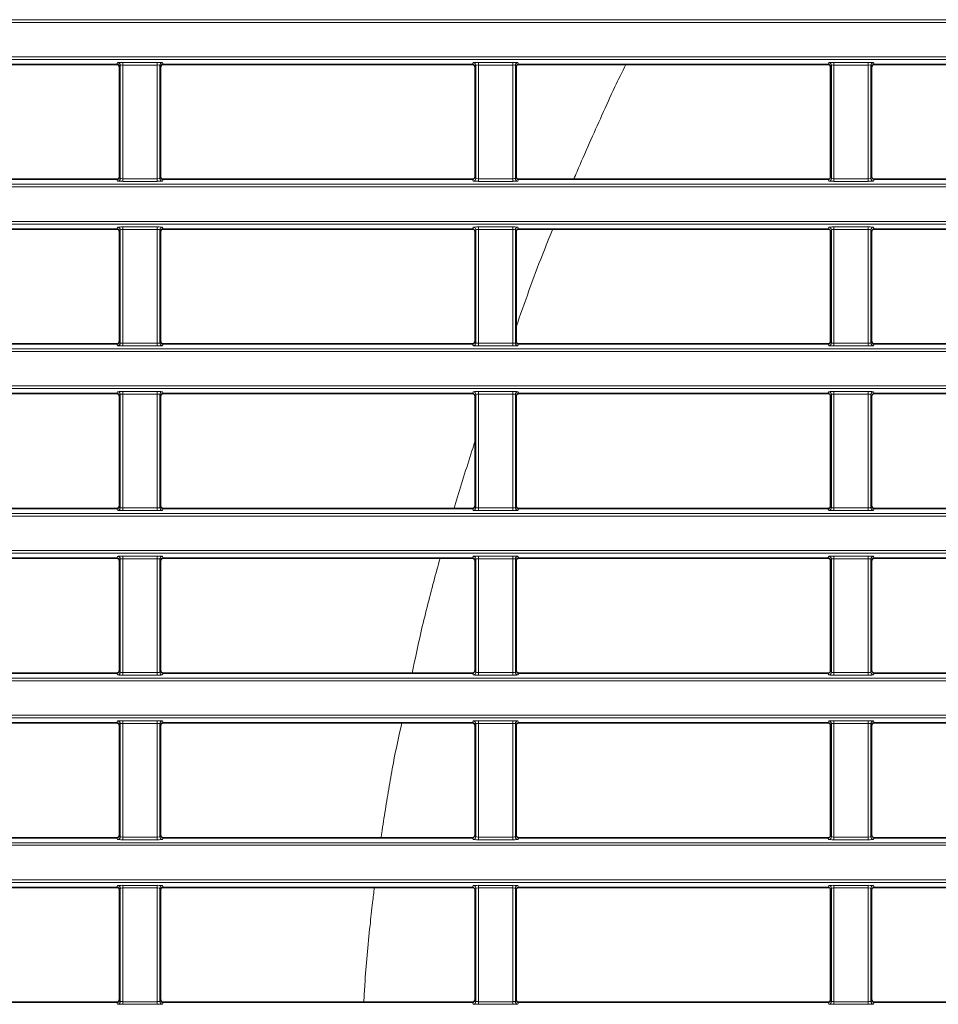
# Model space of a CAD drawing. Header units: millimetres. Extents: x 0 to 1118, y 0 to 864.
# Tile 92 of 172: x 638 to 656, y 358 to 377. Entities that reach past the tile are written whole.
import ezdxf

# ---------------------------------------------------------------- set-up
doc = ezdxf.new("R2010")
doc.units = ezdxf.units.MM

msp = doc.modelspace()

# ---------------------------------------------------------------- linework, layer by layer
at = {"color": 7, "linetype": 'Continuous', "lineweight": 18}
for p, q in [((523.211, 376.959), (663.222, 376.959)), ((663.222, 376.909), (523.211, 376.909)), ((523.211, 376.255), (663.222, 376.255)), ((663.222, 376.205), (523.211, 376.205)), ((640.027, 376.11), (640.041, 376.145)), ((640.141, 376.149), (640.792, 376.149)), ((640.141, 376.149), (640.141, 376.099)), ((640.792, 376.149), (640.792, 376.099)), ((640.892, 376.145), (640.906, 376.11)), ((646.777, 376.11), (646.791, 376.145)), ((646.891, 376.149), (647.542, 376.149)), ((646.891, 376.149), (646.891, 376.099)), ((647.542, 376.149), (647.542, 376.099)), ((647.642, 376.145), (647.656, 376.11)), ((653.527, 376.11), (653.541, 376.145)), ((653.641, 376.149), (654.292, 376.149)), ((653.641, 376.149), (653.641, 376.099)), ((654.292, 376.149), (654.292, 376.099)), ((654.392, 376.145), (654.406, 376.11)), ((640.091, 376.095), (640.077, 376.06)), ((640.091, 373.944), (640.091, 376.095)), ((640.792, 376.099), (640.141, 376.099)), ((640.141, 376.099), (640.141, 373.94)), ((640.792, 373.94), (640.792, 376.099)), ((640.842, 376.095), (640.842, 373.944)), ((640.856, 376.06), (640.842, 376.095)), ((646.841, 376.095), (646.827, 376.06)), ((646.841, 373.944), (646.841, 376.095)), ((647.542, 376.099), (646.891, 376.099)), ((646.891, 376.099), (646.891, 373.94)), ((647.542, 373.94), (647.542, 376.099)), ((647.592, 376.095), (647.592, 373.944)), ((647.606, 376.06), (647.592, 376.095)), ((653.591, 376.095), (653.577, 376.06)), ((653.591, 373.944), (653.591, 376.095)), ((654.292, 376.099), (653.641, 376.099)), ((653.641, 376.099), (653.641, 373.94)), ((654.292, 373.94), (654.292, 376.099)), ((654.342, 376.095), (654.342, 373.944)), ((654.356, 376.06), (654.342, 376.095)), ((640.041, 373.894), (640.027, 373.929)), ((640.077, 373.979), (640.091, 373.944)), ((640.141, 373.94), (640.141, 373.89)), ((640.141, 373.94), (640.792, 373.94)), ((640.792, 373.89), (640.141, 373.89)), ((640.792, 373.94), (640.792, 373.89)), ((640.842, 373.944), (640.856, 373.979)), ((640.906, 373.929), (640.892, 373.894)), ((646.791, 373.894), (646.777, 373.929)), ((646.827, 373.979), (646.841, 373.944)), ((646.891, 373.94), (646.891, 373.89)), ((646.891, 373.94), (647.542, 373.94)), ((647.542, 373.89), (646.891, 373.89)), ((647.542, 373.94), (647.542, 373.89)), ((647.592, 373.944), (647.606, 373.979)), ((647.656, 373.929), (647.642, 373.894)), ((653.541, 373.894), (653.527, 373.929)), ((653.577, 373.979), (653.591, 373.944)), ((653.641, 373.94), (653.641, 373.89)), ((653.641, 373.94), (654.292, 373.94)), ((654.292, 373.89), (653.641, 373.89)), ((654.292, 373.94), (654.292, 373.89)), ((654.342, 373.944), (654.356, 373.979)), ((654.406, 373.929), (654.392, 373.894)), ((523.211, 373.834), (663.222, 373.834)), ((663.222, 373.784), (523.211, 373.784)), ((523.211, 373.13), (663.222, 373.13)), ((663.222, 373.08), (523.211, 373.08)), ((640.027, 372.985), (640.041, 373.02)), ((640.091, 372.97), (640.077, 372.935)), ((640.091, 370.819), (640.091, 372.97)), ((640.141, 373.024), (640.792, 373.024)), ((640.141, 373.024), (640.141, 372.974)), ((640.792, 372.974), (640.141, 372.974)), ((640.141, 372.974), (640.141, 370.815)), ((640.792, 373.024), (640.792, 372.974)), ((640.792, 370.815), (640.792, 372.974)), ((640.842, 372.97), (640.842, 370.819)), ((640.856, 372.935), (640.842, 372.97)), ((640.892, 373.02), (640.906, 372.985)), ((646.777, 372.985), (646.791, 373.02)), ((646.841, 372.97), (646.827, 372.935)), ((646.841, 370.819), (646.841, 372.97)), ((646.891, 373.024), (647.542, 373.024)), ((646.891, 373.024), (646.891, 372.974)), ((647.542, 372.974), (646.891, 372.974)), ((646.891, 372.974), (646.891, 370.815)), ((647.542, 373.024), (647.542, 372.974)), ((647.542, 370.815), (647.542, 372.974)), ((647.592, 372.97), (647.592, 370.819)), ((647.606, 372.935), (647.592, 372.97)), ((647.642, 373.02), (647.656, 372.985)), ((653.527, 372.985), (653.541, 373.02)), ((653.591, 372.97), (653.577, 372.935)), ((653.591, 370.819), (653.591, 372.97)), ((653.641, 373.024), (654.292, 373.024)), ((653.641, 373.024), (653.641, 372.974)), ((654.292, 372.974), (653.641, 372.974)), ((653.641, 372.974), (653.641, 370.815)), ((654.292, 373.024), (654.292, 372.974)), ((654.292, 370.815), (654.292, 372.974)), ((654.342, 372.97), (654.342, 370.819)), ((654.356, 372.935), (654.342, 372.97)), ((654.392, 373.02), (654.406, 372.985)), ((523.211, 370.709), (663.222, 370.709)), ((640.041, 370.769), (640.027, 370.804)), ((640.077, 370.854), (640.091, 370.819)), ((640.141, 370.815), (640.141, 370.765)), ((640.141, 370.815), (640.792, 370.815)), ((640.792, 370.765), (640.141, 370.765)), ((640.792, 370.815), (640.792, 370.765)), ((640.842, 370.819), (640.856, 370.854)), ((640.906, 370.804), (640.892, 370.769)), ((646.791, 370.769), (646.777, 370.804)), ((646.827, 370.854), (646.841, 370.819)), ((646.891, 370.815), (647.542, 370.815)), ((646.891, 370.815), (646.891, 370.765)), ((647.542, 370.765), (646.891, 370.765)), ((647.542, 370.815), (647.542, 370.765)), ((647.592, 370.819), (647.606, 370.854)), ((647.656, 370.804), (647.642, 370.769)), ((653.541, 370.769), (653.527, 370.804)), ((653.577, 370.854), (653.591, 370.819)), ((653.641, 370.815), (654.292, 370.815)), ((653.641, 370.815), (653.641, 370.765)), ((654.292, 370.765), (653.641, 370.765)), ((654.292, 370.815), (654.292, 370.765)), ((654.342, 370.819), (654.356, 370.854)), ((654.406, 370.804), (654.392, 370.769)), ((663.222, 370.659), (523.211, 370.659)), ((523.211, 370.005), (663.222, 370.005)), ((663.222, 369.955), (523.211, 369.955)), ((640.027, 369.86), (640.041, 369.895)), ((640.091, 369.845), (640.077, 369.81)), ((640.091, 367.694), (640.091, 369.845)), ((640.141, 369.899), (640.792, 369.899)), ((640.141, 369.899), (640.141, 369.849)), ((640.792, 369.849), (640.141, 369.849)), ((640.141, 369.849), (640.141, 367.69)), ((640.792, 369.899), (640.792, 369.849)), ((640.792, 367.69), (640.792, 369.849)), ((640.842, 369.845), (640.842, 367.694)), ((640.856, 369.81), (640.842, 369.845)), ((640.892, 369.895), (640.906, 369.86)), ((646.777, 369.86), (646.791, 369.895)), ((646.841, 369.845), (646.827, 369.81)), ((646.841, 367.694), (646.841, 369.845)), ((646.891, 369.899), (647.542, 369.899)), ((646.891, 369.899), (646.891, 369.849)), ((647.542, 369.849), (646.891, 369.849)), ((646.891, 369.849), (646.891, 367.69)), ((647.542, 369.899), (647.542, 369.849)), ((647.542, 367.69), (647.542, 369.849)), ((647.592, 369.845), (647.592, 367.694)), ((647.606, 369.81), (647.592, 369.845)), ((647.642, 369.895), (647.656, 369.86)), ((653.527, 369.86), (653.541, 369.895)), ((653.591, 369.845), (653.577, 369.81)), ((653.591, 367.694), (653.591, 369.845)), ((653.641, 369.899), (654.292, 369.899)), ((653.641, 369.899), (653.641, 369.849)), ((654.292, 369.849), (653.641, 369.849)), ((653.641, 369.849), (653.641, 367.69)), ((654.292, 369.899), (654.292, 369.849)), ((654.292, 367.69), (654.292, 369.849)), ((654.342, 369.845), (654.342, 367.694)), ((654.356, 369.81), (654.342, 369.845)), ((654.392, 369.895), (654.406, 369.86)), ((640.077, 367.729), (640.091, 367.694)), ((640.842, 367.694), (640.856, 367.729)), ((646.827, 367.729), (646.841, 367.694)), ((647.592, 367.694), (647.606, 367.729)), ((653.577, 367.729), (653.591, 367.694)), ((654.342, 367.694), (654.356, 367.729)), ((523.211, 367.584), (663.222, 367.584)), ((663.222, 367.534), (523.211, 367.534)), ((640.041, 367.644), (640.027, 367.679)), ((640.141, 367.69), (640.792, 367.69)), ((640.141, 367.69), (640.141, 367.64)), ((640.792, 367.64), (640.141, 367.64)), ((640.792, 367.69), (640.792, 367.64)), ((640.906, 367.679), (640.892, 367.644)), ((646.791, 367.644), (646.777, 367.679)), ((646.891, 367.69), (646.891, 367.64)), ((646.891, 367.69), (647.542, 367.69)), ((647.542, 367.64), (646.891, 367.64)), ((647.542, 367.69), (647.542, 367.64)), ((647.656, 367.679), (647.642, 367.644)), ((653.541, 367.644), (653.527, 367.679)), ((653.641, 367.69), (654.292, 367.69)), ((653.641, 367.69), (653.641, 367.64)), ((654.292, 367.64), (653.641, 367.64)), ((654.292, 367.69), (654.292, 367.64)), ((654.406, 367.679), (654.392, 367.644)), ((523.211, 366.88), (663.222, 366.88)), ((663.222, 366.83), (523.211, 366.83)), ((640.027, 366.735), (640.041, 366.77)), ((640.091, 366.72), (640.077, 366.685)), ((640.091, 364.569), (640.091, 366.72)), ((640.141, 366.774), (640.792, 366.774)), ((640.141, 366.774), (640.141, 366.724)), ((640.792, 366.724), (640.141, 366.724)), ((640.141, 366.724), (640.141, 364.565)), ((640.792, 366.774), (640.792, 366.724)), ((640.792, 364.565), (640.792, 366.724)), ((640.842, 366.72), (640.842, 364.569)), ((640.856, 366.685), (640.842, 366.72)), ((640.892, 366.77), (640.906, 366.735)), ((646.777, 366.735), (646.791, 366.77)), ((646.841, 366.72), (646.827, 366.685)), ((646.841, 364.569), (646.841, 366.72)), ((646.891, 366.774), (647.542, 366.774)), ((646.891, 366.774), (646.891, 366.724)), ((647.542, 366.724), (646.891, 366.724)), ((646.891, 366.724), (646.891, 364.565)), ((647.542, 366.774), (647.542, 366.724)), ((647.542, 364.565), (647.542, 366.724)), ((647.592, 366.72), (647.592, 364.569)), ((647.606, 366.685), (647.592, 366.72)), ((647.642, 366.77), (647.656, 366.735)), ((653.527, 366.735), (653.541, 366.77)), ((653.591, 366.72), (653.577, 366.685)), ((653.591, 364.569), (653.591, 366.72)), ((653.641, 366.774), (654.292, 366.774)), ((653.641, 366.774), (653.641, 366.724)), ((654.292, 366.724), (653.641, 366.724)), ((653.641, 366.724), (653.641, 364.565)), ((654.292, 366.774), (654.292, 366.724)), ((654.292, 364.565), (654.292, 366.724)), ((654.342, 366.72), (654.342, 364.569)), ((654.356, 366.685), (654.342, 366.72)), ((654.392, 366.77), (654.406, 366.735)), ((640.041, 364.519), (640.027, 364.554)), ((640.077, 364.604), (640.091, 364.569)), ((640.141, 364.565), (640.792, 364.565)), ((640.141, 364.565), (640.141, 364.515)), ((640.792, 364.565), (640.792, 364.515)), ((640.842, 364.569), (640.856, 364.604)), ((640.906, 364.554), (640.892, 364.519)), ((646.791, 364.519), (646.777, 364.554)), ((646.827, 364.604), (646.841, 364.569)), ((646.891, 364.565), (647.542, 364.565)), ((646.891, 364.565), (646.891, 364.515)), ((647.542, 364.565), (647.542, 364.515)), ((647.592, 364.569), (647.606, 364.604)), ((647.656, 364.554), (647.642, 364.519)), ((653.541, 364.519), (653.527, 364.554)), ((653.577, 364.604), (653.591, 364.569)), ((653.641, 364.565), (654.292, 364.565)), ((653.641, 364.565), (653.641, 364.515)), ((654.292, 364.565), (654.292, 364.515)), ((654.342, 364.569), (654.356, 364.604)), ((654.406, 364.554), (654.392, 364.519)), ((523.211, 364.459), (663.222, 364.459)), ((663.222, 364.409), (523.211, 364.409)), ((640.792, 364.515), (640.141, 364.515)), ((647.542, 364.515), (646.891, 364.515)), ((654.292, 364.515), (653.641, 364.515)), ((523.211, 363.755), (663.222, 363.755)), ((663.222, 363.705), (523.211, 363.705)), ((640.027, 363.61), (640.041, 363.645)), ((640.141, 363.649), (640.792, 363.649)), ((640.141, 363.649), (640.141, 363.599)), ((640.792, 363.649), (640.792, 363.599)), ((640.892, 363.645), (640.906, 363.61)), ((646.777, 363.61), (646.791, 363.645)), ((646.891, 363.649), (647.542, 363.649)), ((646.891, 363.649), (646.891, 363.599)), ((647.542, 363.649), (647.542, 363.599)), ((647.642, 363.645), (647.656, 363.61)), ((653.527, 363.61), (653.541, 363.645)), ((653.641, 363.649), (654.292, 363.649)), ((653.641, 363.649), (653.641, 363.599)), ((654.292, 363.649), (654.292, 363.599)), ((654.392, 363.645), (654.406, 363.61)), ((640.091, 363.595), (640.077, 363.56)), ((640.091, 361.444), (640.091, 363.595)), ((640.792, 363.599), (640.141, 363.599)), ((640.141, 363.599), (640.141, 361.44)), ((640.792, 361.44), (640.792, 363.599)), ((640.842, 363.595), (640.842, 361.444)), ((640.856, 363.56), (640.842, 363.595)), ((646.841, 363.595), (646.827, 363.56)), ((646.841, 361.444), (646.841, 363.595)), ((647.542, 363.599), (646.891, 363.599)), ((646.891, 363.599), (646.891, 361.44)), ((647.542, 361.44), (647.542, 363.599)), ((647.592, 363.595), (647.592, 361.444)), ((647.606, 363.56), (647.592, 363.595)), ((653.591, 363.595), (653.577, 363.56)), ((653.591, 361.444), (653.591, 363.595)), ((654.292, 363.599), (653.641, 363.599)), ((653.641, 363.599), (653.641, 361.44)), ((654.292, 361.44), (654.292, 363.599)), ((654.342, 363.595), (654.342, 361.444)), ((654.356, 363.56), (654.342, 363.595)), ((640.041, 361.394), (640.027, 361.429)), ((640.077, 361.479), (640.091, 361.444)), ((640.141, 361.44), (640.792, 361.44)), ((640.141, 361.44), (640.141, 361.39)), ((640.792, 361.39), (640.141, 361.39)), ((640.792, 361.44), (640.792, 361.39)), ((640.842, 361.444), (640.856, 361.479)), ((640.906, 361.429), (640.892, 361.394)), ((646.791, 361.394), (646.777, 361.429)), ((646.827, 361.479), (646.841, 361.444)), ((646.891, 361.44), (646.891, 361.39)), ((646.891, 361.44), (647.542, 361.44)), ((647.542, 361.39), (646.891, 361.39)), ((647.542, 361.44), (647.542, 361.39)), ((647.592, 361.444), (647.606, 361.479)), ((647.656, 361.429), (647.642, 361.394)), ((653.541, 361.394), (653.527, 361.429)), ((653.577, 361.479), (653.591, 361.444)), ((653.641, 361.44), (653.641, 361.39)), ((653.641, 361.44), (654.292, 361.44)), ((654.292, 361.39), (653.641, 361.39)), ((654.292, 361.44), (654.292, 361.39)), ((654.342, 361.444), (654.356, 361.479)), ((654.406, 361.429), (654.392, 361.394)), ((523.211, 361.334), (663.222, 361.334)), ((663.222, 361.284), (523.211, 361.284)), ((523.211, 360.63), (663.222, 360.63)), ((663.222, 360.58), (523.211, 360.58)), ((640.027, 360.485), (640.041, 360.52)), ((640.091, 360.47), (640.077, 360.435)), ((640.091, 358.319), (640.091, 360.47)), ((640.141, 360.524), (640.792, 360.524)), ((640.141, 360.524), (640.141, 360.474)), ((640.792, 360.474), (640.141, 360.474)), ((640.141, 360.474), (640.141, 358.315)), ((640.792, 360.524), (640.792, 360.474)), ((640.792, 358.315), (640.792, 360.474)), ((640.842, 360.47), (640.842, 358.319)), ((640.856, 360.435), (640.842, 360.47)), ((640.892, 360.52), (640.906, 360.485)), ((646.777, 360.485), (646.791, 360.52)), ((646.841, 360.47), (646.827, 360.435)), ((646.841, 358.319), (646.841, 360.47)), ((646.891, 360.524), (647.542, 360.524)), ((646.891, 360.524), (646.891, 360.474)), ((647.542, 360.474), (646.891, 360.474)), ((646.891, 360.474), (646.891, 358.315)), ((647.542, 360.524), (647.542, 360.474)), ((647.542, 358.315), (647.542, 360.474)), ((647.592, 360.47), (647.592, 358.319)), ((647.606, 360.435), (647.592, 360.47)), ((647.642, 360.52), (647.656, 360.485)), ((653.527, 360.485), (653.541, 360.52)), ((653.591, 360.47), (653.577, 360.435)), ((653.591, 358.319), (653.591, 360.47)), ((653.641, 360.524), (654.292, 360.524)), ((653.641, 360.524), (653.641, 360.474)), ((654.292, 360.474), (653.641, 360.474)), ((653.641, 360.474), (653.641, 358.315)), ((654.292, 360.524), (654.292, 360.474)), ((654.292, 358.315), (654.292, 360.474)), ((654.342, 360.47), (654.342, 358.319)), ((654.356, 360.435), (654.342, 360.47)), ((654.392, 360.52), (654.406, 360.485)), ((640.041, 358.269), (640.027, 358.304)), ((640.077, 358.354), (640.091, 358.319)), ((640.141, 358.315), (640.792, 358.315)), ((640.141, 358.315), (640.141, 358.265)), ((640.792, 358.265), (640.141, 358.265)), ((640.792, 358.315), (640.792, 358.265)), ((640.842, 358.319), (640.856, 358.354)), ((640.906, 358.304), (640.892, 358.269)), ((646.791, 358.269), (646.777, 358.304)), ((646.827, 358.354), (646.841, 358.319)), ((646.891, 358.315), (647.542, 358.315)), ((646.891, 358.315), (646.891, 358.265)), ((647.542, 358.265), (646.891, 358.265)), ((647.542, 358.315), (647.542, 358.265)), ((647.592, 358.319), (647.606, 358.354)), ((647.656, 358.304), (647.642, 358.269)), ((653.541, 358.269), (653.527, 358.304)), ((653.577, 358.354), (653.591, 358.319)), ((653.641, 358.315), (654.292, 358.315)), ((653.641, 358.315), (653.641, 358.265)), ((654.292, 358.265), (653.641, 358.265)), ((654.292, 358.315), (654.292, 358.265)), ((654.342, 358.319), (654.356, 358.354)), ((654.406, 358.304), (654.392, 358.269))]:
    msp.add_line(p, q, dxfattribs=at)
at = {"color": 7, "linetype": 'Continuous', "lineweight": 35}
for p, q in [((634.156, 376.11), (640.027, 376.11)), ((640.077, 376.06), (640.077, 373.979)), ((640.856, 373.979), (640.856, 376.06)), ((640.906, 376.11), (646.777, 376.11)), ((646.827, 376.06), (646.827, 373.979)), ((647.606, 373.979), (647.606, 376.06)), ((647.656, 376.11), (653.527, 376.11)), ((653.577, 376.06), (653.577, 373.979)), ((654.356, 373.979), (654.356, 376.06)), ((654.406, 376.11), (658.403, 376.11)), ((634.156, 373.929), (640.027, 373.929)), ((640.906, 373.929), (646.777, 373.929)), ((647.656, 373.929), (653.527, 373.929)), ((654.406, 373.929), (658.403, 373.929)), ((634.156, 372.985), (640.027, 372.985)), ((640.906, 372.985), (646.777, 372.985)), ((647.656, 372.985), (653.527, 372.985)), ((654.406, 372.985), (658.403, 372.985)), ((640.077, 372.935), (640.077, 370.854)), ((640.856, 370.854), (640.856, 372.935)), ((646.827, 372.935), (646.827, 370.854)), ((647.606, 370.854), (647.606, 372.935)), ((653.577, 372.935), (653.577, 370.854)), ((654.356, 370.854), (654.356, 372.935)), ((634.156, 370.804), (640.027, 370.804)), ((640.906, 370.804), (646.777, 370.804)), ((647.656, 370.804), (653.527, 370.804)), ((654.406, 370.804), (658.403, 370.804)), ((634.156, 369.86), (640.027, 369.86)), ((640.077, 369.81), (640.077, 367.729)), ((640.856, 367.729), (640.856, 369.81)), ((640.906, 369.86), (646.777, 369.86)), ((646.827, 369.81), (646.827, 367.729)), ((647.606, 367.729), (647.606, 369.81)), ((647.656, 369.86), (653.527, 369.86)), ((653.577, 369.81), (653.577, 367.729)), ((654.356, 367.729), (654.356, 369.81)), ((654.406, 369.86), (658.403, 369.86)), ((634.156, 367.679), (640.027, 367.679)), ((640.906, 367.679), (646.777, 367.679)), ((647.656, 367.679), (653.527, 367.679)), ((654.406, 367.679), (658.403, 367.679)), ((634.156, 366.735), (640.027, 366.735)), ((640.077, 366.685), (640.077, 364.604)), ((640.856, 364.604), (640.856, 366.685)), ((640.906, 366.735), (646.777, 366.735)), ((646.827, 366.685), (646.827, 364.604)), ((647.606, 364.604), (647.606, 366.685)), ((647.656, 366.735), (653.527, 366.735)), ((653.577, 366.685), (653.577, 364.604)), ((654.356, 364.604), (654.356, 366.685)), ((654.406, 366.735), (658.403, 366.735)), ((634.156, 364.554), (640.027, 364.554)), ((640.906, 364.554), (646.777, 364.554)), ((647.656, 364.554), (653.527, 364.554)), ((654.406, 364.554), (658.403, 364.554)), ((634.156, 363.61), (640.027, 363.61)), ((640.906, 363.61), (646.777, 363.61)), ((647.656, 363.61), (653.527, 363.61)), ((654.406, 363.61), (658.403, 363.61)), ((640.077, 363.56), (640.077, 361.479)), ((640.856, 361.479), (640.856, 363.56)), ((646.827, 363.56), (646.827, 361.479)), ((647.606, 361.479), (647.606, 363.56)), ((653.577, 363.56), (653.577, 361.479)), ((654.356, 361.479), (654.356, 363.56)), ((634.156, 361.429), (640.027, 361.429)), ((640.906, 361.429), (646.777, 361.429)), ((647.656, 361.429), (653.527, 361.429)), ((654.406, 361.429), (658.403, 361.429)), ((634.156, 360.485), (640.027, 360.485)), ((640.077, 360.435), (640.077, 358.354)), ((640.856, 358.354), (640.856, 360.435)), ((640.906, 360.485), (646.777, 360.485)), ((646.827, 360.435), (646.827, 358.354)), ((647.606, 358.354), (647.606, 360.435)), ((647.656, 360.485), (653.527, 360.485)), ((653.577, 360.435), (653.577, 358.354)), ((654.356, 358.354), (654.356, 360.435)), ((654.406, 360.485), (658.403, 360.485)), ((634.156, 358.304), (640.027, 358.304)), ((640.906, 358.304), (646.777, 358.304)), ((647.656, 358.304), (653.527, 358.304)), ((654.406, 358.304), (658.403, 358.304))]:
    msp.add_line(p, q, dxfattribs=at)
at = {"color": 7, "linetype": 'Continuous', "lineweight": 18}
for centre, start, end in [((640.041, 376.095), 0.074, 89.9718), ((640.892, 376.095), 90.0282, 179.926), ((646.791, 376.095), 0.074, 89.9718), ((647.642, 376.095), 90.0282, 179.926), ((653.541, 376.095), 0.074, 89.9718), ((654.392, 376.095), 90.0282, 179.926), ((640.041, 373.944), 270.0282, 359.926), ((640.892, 373.944), 180.074, 269.9718), ((646.791, 373.944), 270.0282, 359.926), ((647.642, 373.944), 180.074, 269.9718), ((653.541, 373.944), 270.0282, 359.926), ((654.392, 373.944), 180.074, 269.9718), ((640.041, 372.97), 0.074, 89.9718), ((640.892, 372.97), 90.0282, 179.926), ((646.791, 372.97), 0.074, 89.9718), ((647.642, 372.97), 90.0282, 179.926), ((653.541, 372.97), 0.074, 89.9718), ((654.392, 372.97), 90.0282, 179.926), ((640.041, 370.819), 270.0282, 359.926), ((640.892, 370.819), 180.074, 269.9718), ((646.791, 370.819), 270.0282, 359.926), ((647.642, 370.819), 180.074, 269.9718), ((653.541, 370.819), 270.0282, 359.926), ((654.392, 370.819), 180.074, 269.9718), ((640.041, 369.845), 0.074, 89.9718), ((640.892, 369.845), 90.0282, 179.926), ((646.791, 369.845), 0.074, 89.9718), ((647.642, 369.845), 90.0282, 179.926), ((653.541, 369.845), 0.074, 89.9718), ((654.392, 369.845), 90.0282, 179.926), ((640.041, 367.694), 270.0282, 359.926), ((640.892, 367.694), 180.074, 269.9718), ((646.791, 367.694), 270.0282, 359.926), ((647.642, 367.694), 180.074, 269.9718), ((653.541, 367.694), 270.0282, 359.926), ((654.392, 367.694), 180.074, 269.9718), ((640.041, 366.72), 0.074, 89.9718), ((640.892, 366.72), 90.0282, 179.926), ((646.791, 366.72), 0.074, 89.9718), ((647.642, 366.72), 90.0282, 179.926), ((653.541, 366.72), 0.074, 89.9718), ((654.392, 366.72), 90.0282, 179.926), ((640.041, 364.569), 270.0282, 359.926), ((640.892, 364.569), 180.074, 269.9718), ((646.791, 364.569), 270.0282, 359.926), ((647.642, 364.569), 180.074, 269.9718), ((653.541, 364.569), 270.0282, 359.926), ((654.392, 364.569), 180.074, 269.9718), ((640.041, 363.595), 0.074, 89.9718), ((640.892, 363.595), 90.0282, 179.926), ((646.791, 363.595), 0.074, 89.9718), ((647.642, 363.595), 90.0282, 179.926), ((653.541, 363.595), 0.074, 89.9718), ((654.392, 363.595), 90.0282, 179.926), ((640.041, 361.444), 270.0282, 359.926), ((640.892, 361.444), 180.074, 269.9718), ((646.791, 361.444), 270.0282, 359.926), ((647.642, 361.444), 180.074, 269.9718), ((653.541, 361.444), 270.0282, 359.926), ((654.392, 361.444), 180.074, 269.9718), ((640.041, 360.47), 0.074, 89.9718), ((640.892, 360.47), 90.0282, 179.926), ((646.791, 360.47), 0.074, 89.9718), ((647.642, 360.47), 90.0282, 179.926), ((653.541, 360.47), 0.074, 89.9718), ((654.392, 360.47), 90.0282, 179.926), ((640.041, 358.319), 270.0282, 359.926), ((640.892, 358.319), 180.074, 269.9718), ((646.791, 358.319), 270.0282, 359.926), ((647.642, 358.319), 180.074, 269.9718), ((653.541, 358.319), 270.0282, 359.926), ((654.392, 358.319), 180.074, 269.9718)]:
    msp.add_arc(centre, 0.05, start, end, dxfattribs=at)
for centre, major_axis, ratio, start_param, end_param in [((640.141, 376.145), (0.1, 0), 0.043661, 1.570796, 3.124139), ((640.792, 376.145), (0.1, 0), 0.043661, 0.017453, 1.570796), ((646.891, 376.145), (0.1, 0), 0.043661, 1.570796, 3.124139), ((647.542, 376.145), (0.1, 0), 0.043661, 0.017453, 1.570796), ((653.641, 376.145), (0.1, 0), 0.043661, 1.570796, 3.124139), ((654.292, 376.145), (0.1, 0), 0.043661, 0.017453, 1.570796), ((640.141, 376.095), (0.05, 0), 0.087322, 1.570796, 3.124139), ((640.792, 376.095), (0.05, 0), 0.087322, 0.017453, 1.570796), ((646.891, 376.095), (0.05, 0), 0.087322, 1.570796, 3.124139), ((647.542, 376.095), (0.05, 0), 0.087322, 0.017453, 1.570796), ((653.641, 376.095), (0.05, 0), 0.087322, 1.570796, 3.124139), ((654.292, 376.095), (0.05, 0), 0.087322, 0.017453, 1.570796), ((640.141, 373.895), (0.1, 0), 0.043661, 3.159046, 4.712389), ((640.141, 373.945), (0.05, 0), 0.087322, 3.159046, 4.712389), ((640.792, 373.945), (0.05, 0), 0.087322, 4.712389, 6.265732), ((640.792, 373.895), (0.1, 0), 0.043661, 4.712389, 6.265732), ((646.891, 373.895), (0.1, 0), 0.043661, 3.159046, 4.712389), ((646.891, 373.945), (0.05, 0), 0.087322, 3.159046, 4.712389), ((647.542, 373.945), (0.05, 0), 0.087322, 4.712389, 6.265732), ((647.542, 373.895), (0.1, 0), 0.043661, 4.712389, 6.265732), ((653.641, 373.895), (0.1, 0), 0.043661, 3.159046, 4.712389), ((653.641, 373.945), (0.05, 0), 0.087322, 3.159046, 4.712389), ((654.292, 373.945), (0.05, 0), 0.087322, 4.712389, 6.265732), ((654.292, 373.895), (0.1, 0), 0.043661, 4.712389, 6.265732), ((640.141, 373.02), (0.1, 0), 0.043661, 1.570796, 3.124139), ((640.141, 372.97), (0.05, 0), 0.087322, 1.570796, 3.124139), ((640.792, 373.02), (0.1, 0), 0.043661, 0.017453, 1.570796), ((640.792, 372.97), (0.05, 0), 0.087322, 0.017453, 1.570796), ((646.891, 373.02), (0.1, 0), 0.043661, 1.570796, 3.124139), ((646.891, 372.97), (0.05, 0), 0.087322, 1.570796, 3.124139), ((647.542, 373.02), (0.1, 0), 0.043661, 0.017453, 1.570796), ((647.542, 372.97), (0.05, 0), 0.087322, 0.017453, 1.570796), ((653.641, 373.02), (0.1, 0), 0.043661, 1.570796, 3.124139), ((653.641, 372.97), (0.05, 0), 0.087322, 1.570796, 3.124139), ((654.292, 373.02), (0.1, 0), 0.043661, 0.017453, 1.570796), ((654.292, 372.97), (0.05, 0), 0.087322, 0.017453, 1.570796), ((640.141, 370.77), (0.1, 0), 0.043661, 3.159046, 4.712389), ((640.141, 370.82), (0.05, 0), 0.087322, 3.159046, 4.712389), ((640.792, 370.82), (0.05, 0), 0.087322, 4.712389, 6.265732), ((640.792, 370.77), (0.1, 0), 0.043661, 4.712389, 6.265732), ((646.891, 370.77), (0.1, 0), 0.043661, 3.159046, 4.712389), ((646.891, 370.82), (0.05, 0), 0.087322, 3.159046, 4.712389), ((647.542, 370.82), (0.05, 0), 0.087322, 4.712389, 6.265732), ((647.542, 370.77), (0.1, 0), 0.043661, 4.712389, 6.265732), ((653.641, 370.77), (0.1, 0), 0.043661, 3.159046, 4.712389), ((653.641, 370.82), (0.05, 0), 0.087322, 3.159046, 4.712389), ((654.292, 370.82), (0.05, 0), 0.087322, 4.712389, 6.265732), ((654.292, 370.77), (0.1, 0), 0.043661, 4.712389, 6.265732), ((640.141, 369.895), (0.1, 0), 0.043661, 1.570796, 3.124139), ((640.141, 369.845), (0.05, 0), 0.087322, 1.570796, 3.124139), ((640.792, 369.895), (0.1, 0), 0.043661, 0.017453, 1.570796), ((640.792, 369.845), (0.05, 0), 0.087322, 0.017453, 1.570796), ((646.891, 369.895), (0.1, 0), 0.043661, 1.570796, 3.124139), ((646.891, 369.845), (0.05, 0), 0.087322, 1.570796, 3.124139), ((647.542, 369.895), (0.1, 0), 0.043661, 0.017453, 1.570796), ((647.542, 369.845), (0.05, 0), 0.087322, 0.017453, 1.570796), ((653.641, 369.895), (0.1, 0), 0.043661, 1.570796, 3.124139), ((653.641, 369.845), (0.05, 0), 0.087322, 1.570796, 3.124139), ((654.292, 369.895), (0.1, 0), 0.043661, 0.017453, 1.570796), ((654.292, 369.845), (0.05, 0), 0.087322, 0.017453, 1.570796), ((640.141, 367.645), (0.1, 0), 0.043661, 3.159046, 4.712389), ((640.141, 367.695), (0.05, 0), 0.087322, 3.159046, 4.712389), ((640.792, 367.695), (0.05, 0), 0.087322, 4.712389, 6.265732), ((640.792, 367.645), (0.1, 0), 0.043661, 4.712389, 6.265732), ((646.891, 367.645), (0.1, 0), 0.043661, 3.159046, 4.712389), ((646.891, 367.695), (0.05, 0), 0.087322, 3.159046, 4.712389), ((647.542, 367.695), (0.05, 0), 0.087322, 4.712389, 6.265732), ((647.542, 367.645), (0.1, 0), 0.043661, 4.712389, 6.265732), ((653.641, 367.645), (0.1, 0), 0.043661, 3.159046, 4.712389), ((653.641, 367.695), (0.05, 0), 0.087322, 3.159046, 4.712389), ((654.292, 367.695), (0.05, 0), 0.087322, 4.712389, 6.265732), ((654.292, 367.645), (0.1, 0), 0.043661, 4.712389, 6.265732), ((640.141, 366.77), (0.1, 0), 0.043661, 1.570796, 3.124139), ((640.141, 366.72), (0.05, 0), 0.087322, 1.570796, 3.124139), ((640.792, 366.77), (0.1, 0), 0.043661, 0.017453, 1.570796), ((640.792, 366.72), (0.05, 0), 0.087322, 0.017453, 1.570796), ((646.891, 366.77), (0.1, 0), 0.043661, 1.570796, 3.124139), ((646.891, 366.72), (0.05, 0), 0.087322, 1.570796, 3.124139), ((647.542, 366.77), (0.1, 0), 0.043661, 0.017453, 1.570796), ((647.542, 366.72), (0.05, 0), 0.087322, 0.017453, 1.570796), ((653.641, 366.77), (0.1, 0), 0.043661, 1.570796, 3.124139), ((653.641, 366.72), (0.05, 0), 0.087322, 1.570796, 3.124139), ((654.292, 366.77), (0.1, 0), 0.043661, 0.017453, 1.570796), ((654.292, 366.72), (0.05, 0), 0.087322, 0.017453, 1.570796), ((640.141, 364.57), (0.05, 0), 0.087322, 3.159046, 4.712389), ((640.792, 364.57), (0.05, 0), 0.087322, 4.712389, 6.265732), ((646.891, 364.57), (0.05, 0), 0.087322, 3.159046, 4.712389), ((647.542, 364.57), (0.05, 0), 0.087322, 4.712389, 6.265732), ((653.641, 364.57), (0.05, 0), 0.087322, 3.159046, 4.712389), ((654.292, 364.57), (0.05, 0), 0.087322, 4.712389, 6.265732), ((640.141, 364.52), (0.1, 0), 0.043661, 3.159046, 4.712389), ((640.792, 364.52), (0.1, 0), 0.043661, 4.712389, 6.265732), ((646.891, 364.52), (0.1, 0), 0.043661, 3.159046, 4.712389), ((647.542, 364.52), (0.1, 0), 0.043661, 4.712389, 6.265732), ((653.641, 364.52), (0.1, 0), 0.043661, 3.159046, 4.712389), ((654.292, 364.52), (0.1, 0), 0.043661, 4.712389, 6.265732), ((640.141, 363.645), (0.1, 0), 0.043661, 1.570796, 3.124139), ((640.792, 363.645), (0.1, 0), 0.043661, 0.017453, 1.570796), ((646.891, 363.645), (0.1, 0), 0.043661, 1.570796, 3.124139), ((647.542, 363.645), (0.1, 0), 0.043661, 0.017453, 1.570796), ((653.641, 363.645), (0.1, 0), 0.043661, 1.570796, 3.124139), ((654.292, 363.645), (0.1, 0), 0.043661, 0.017453, 1.570796), ((640.141, 363.595), (0.05, 0), 0.087322, 1.570796, 3.124139), ((640.792, 363.595), (0.05, 0), 0.087322, 0.017453, 1.570796), ((646.891, 363.595), (0.05, 0), 0.087322, 1.570796, 3.124139), ((647.542, 363.595), (0.05, 0), 0.087322, 0.017453, 1.570796), ((653.641, 363.595), (0.05, 0), 0.087322, 1.570796, 3.124139), ((654.292, 363.595), (0.05, 0), 0.087322, 0.017453, 1.570796), ((640.141, 361.395), (0.1, 0), 0.043661, 3.159046, 4.712389), ((640.141, 361.445), (0.05, 0), 0.087322, 3.159046, 4.712389), ((640.792, 361.445), (0.05, 0), 0.087322, 4.712389, 6.265732), ((640.792, 361.395), (0.1, 0), 0.043661, 4.712389, 6.265732), ((646.891, 361.395), (0.1, 0), 0.043661, 3.159046, 4.712389), ((646.891, 361.445), (0.05, 0), 0.087322, 3.159046, 4.712389), ((647.542, 361.445), (0.05, 0), 0.087322, 4.712389, 6.265732), ((647.542, 361.395), (0.1, 0), 0.043661, 4.712389, 6.265732), ((653.641, 361.395), (0.1, 0), 0.043661, 3.159046, 4.712389), ((653.641, 361.445), (0.05, 0), 0.087322, 3.159046, 4.712389), ((654.292, 361.445), (0.05, 0), 0.087322, 4.712389, 6.265732), ((654.292, 361.395), (0.1, 0), 0.043661, 4.712389, 6.265732), ((640.141, 360.52), (0.1, 0), 0.043661, 1.570796, 3.124139), ((640.141, 360.47), (0.05, 0), 0.087322, 1.570796, 3.124139), ((640.792, 360.52), (0.1, 0), 0.043661, 0.017453, 1.570796), ((640.792, 360.47), (0.05, 0), 0.087322, 0.017453, 1.570796), ((646.891, 360.52), (0.1, 0), 0.043661, 1.570796, 3.124139), ((646.891, 360.47), (0.05, 0), 0.087322, 1.570796, 3.124139), ((647.542, 360.52), (0.1, 0), 0.043661, 0.017453, 1.570796), ((647.542, 360.47), (0.05, 0), 0.087322, 0.017453, 1.570796), ((653.641, 360.52), (0.1, 0), 0.043661, 1.570796, 3.124139), ((653.641, 360.47), (0.05, 0), 0.087322, 1.570796, 3.124139), ((654.292, 360.52), (0.1, 0), 0.043661, 0.017453, 1.570796), ((654.292, 360.47), (0.05, 0), 0.087322, 0.017453, 1.570796), ((640.141, 358.27), (0.1, 0), 0.043661, 3.159046, 4.712389), ((640.141, 358.32), (0.05, 0), 0.087322, 3.159046, 4.712389), ((640.792, 358.32), (0.05, 0), 0.087322, 4.712389, 6.265732), ((640.792, 358.27), (0.1, 0), 0.043661, 4.712389, 6.265732), ((646.891, 358.27), (0.1, 0), 0.043661, 3.159046, 4.712389), ((646.891, 358.32), (0.05, 0), 0.087322, 3.159046, 4.712389), ((647.542, 358.32), (0.05, 0), 0.087322, 4.712389, 6.265732), ((647.542, 358.27), (0.1, 0), 0.043661, 4.712389, 6.265732), ((653.641, 358.27), (0.1, 0), 0.043661, 3.159046, 4.712389), ((653.641, 358.32), (0.05, 0), 0.087322, 3.159046, 4.712389), ((654.292, 358.32), (0.05, 0), 0.087322, 4.712389, 6.265732), ((654.292, 358.27), (0.1, 0), 0.043661, 4.712389, 6.265732)]:
    msp.add_ellipse(centre, major_axis=major_axis, ratio=ratio, start_param=start_param, end_param=end_param, dxfattribs=at)
at = {"color": 7, "linetype": 'Continuous', "lineweight": 35}
for centre, major_axis, start_param, end_param in [((640.027, 376.06), (-0.0186, -0.0465), 1.9515, 3.521535), ((640.906, 376.06), (-0.0186, 0.0465), 5.903243, 7.473278), ((646.777, 376.06), (-0.0186, -0.0465), 1.9515, 3.521535), ((647.656, 376.06), (-0.0186, 0.0465), 5.903243, 7.473278), ((653.527, 376.06), (-0.0186, -0.0465), 1.9515, 3.521535), ((654.406, 376.06), (-0.0186, 0.0465), 5.903243, 7.473278), ((640.027, 373.979), (-0.0186, 0.0465), 2.761651, 4.331686), ((640.906, 373.979), (-0.0186, -0.0465), 5.093092, 6.663127), ((646.777, 373.979), (-0.0186, 0.0465), 2.761651, 4.331686), ((647.656, 373.979), (-0.0186, -0.0465), 5.093092, 6.663127), ((653.527, 373.979), (-0.0186, 0.0465), 2.761651, 4.331686), ((654.406, 373.979), (-0.0186, -0.0465), 5.093092, 6.663127), ((640.027, 372.935), (-0.0186, -0.0465), 1.9515, 3.521535), ((640.906, 372.935), (-0.0186, 0.0465), 5.903243, 7.473278), ((646.777, 372.935), (-0.0186, -0.0465), 1.9515, 3.521535), ((647.656, 372.935), (-0.0186, 0.0465), 5.903243, 7.473278), ((653.527, 372.935), (-0.0186, -0.0465), 1.9515, 3.521535), ((654.406, 372.935), (-0.0186, 0.0465), 5.903243, 7.473278), ((640.027, 370.854), (-0.0186, 0.0465), 2.761651, 4.331686), ((640.906, 370.854), (-0.0186, -0.0465), 5.093092, 6.663127), ((646.777, 370.854), (-0.0186, 0.0465), 2.761651, 4.331686), ((647.656, 370.854), (-0.0186, -0.0465), 5.093092, 6.663127), ((653.527, 370.854), (-0.0186, 0.0465), 2.761651, 4.331686), ((654.406, 370.854), (-0.0186, -0.0465), 5.093092, 6.663127), ((640.027, 369.81), (-0.0186, -0.0465), 1.9515, 3.521535), ((640.906, 369.81), (-0.0186, 0.0465), 5.903243, 7.473278), ((646.777, 369.81), (-0.0186, -0.0465), 1.9515, 3.521535), ((647.656, 369.81), (-0.0186, 0.0465), 5.903243, 7.473278), ((653.527, 369.81), (-0.0186, -0.0465), 1.9515, 3.521535), ((654.406, 369.81), (-0.0186, 0.0465), 5.903243, 7.473278), ((640.027, 367.729), (-0.0186, 0.0465), 2.761651, 4.331686), ((640.906, 367.729), (-0.0186, -0.0465), 5.093092, 6.663127), ((646.777, 367.729), (-0.0186, 0.0465), 2.761651, 4.331686), ((647.656, 367.729), (-0.0186, -0.0465), 5.093092, 6.663127), ((653.527, 367.729), (-0.0186, 0.0465), 2.761651, 4.331686), ((654.406, 367.729), (-0.0186, -0.0465), 5.093092, 6.663127), ((640.027, 366.685), (-0.0186, -0.0465), 1.9515, 3.521535), ((640.906, 366.685), (-0.0186, 0.0465), 5.903243, 7.473278), ((646.777, 366.685), (-0.0186, -0.0465), 1.9515, 3.521535), ((647.656, 366.685), (-0.0186, 0.0465), 5.903243, 7.473278), ((653.527, 366.685), (-0.0186, -0.0465), 1.9515, 3.521535), ((654.406, 366.685), (-0.0186, 0.0465), 5.903243, 7.473278), ((640.027, 364.604), (-0.0186, 0.0465), 2.761651, 4.331686), ((640.906, 364.604), (-0.0186, -0.0465), 5.093092, 6.663127), ((646.777, 364.604), (-0.0186, 0.0465), 2.761651, 4.331686), ((647.656, 364.604), (-0.0186, -0.0465), 5.093092, 6.663127), ((653.527, 364.604), (-0.0186, 0.0465), 2.761651, 4.331686), ((654.406, 364.604), (-0.0186, -0.0465), 5.093092, 6.663127), ((640.027, 363.56), (-0.0186, -0.0465), 1.9515, 3.521535), ((640.906, 363.56), (-0.0186, 0.0465), 5.903243, 7.473278), ((646.777, 363.56), (-0.0186, -0.0465), 1.9515, 3.521535), ((647.656, 363.56), (-0.0186, 0.0465), 5.903243, 7.473278), ((653.527, 363.56), (-0.0186, -0.0465), 1.9515, 3.521535), ((654.406, 363.56), (-0.0186, 0.0465), 5.903243, 7.473278), ((640.027, 361.479), (-0.0186, 0.0465), 2.761651, 4.331686), ((640.906, 361.479), (-0.0186, -0.0465), 5.093092, 6.663127), ((646.777, 361.479), (-0.0186, 0.0465), 2.761651, 4.331686), ((647.656, 361.479), (-0.0186, -0.0465), 5.093092, 6.663127), ((653.527, 361.479), (-0.0186, 0.0465), 2.761651, 4.331686), ((654.406, 361.479), (-0.0186, -0.0465), 5.093092, 6.663127), ((640.027, 360.435), (-0.0186, -0.0465), 1.9515, 3.521535), ((640.906, 360.435), (-0.0186, 0.0465), 5.903243, 7.473278), ((646.777, 360.435), (-0.0186, -0.0465), 1.9515, 3.521535), ((647.656, 360.435), (-0.0186, 0.0465), 5.903243, 7.473278), ((653.527, 360.435), (-0.0186, -0.0465), 1.9515, 3.521535), ((654.406, 360.435), (-0.0186, 0.0465), 5.903243, 7.473278), ((640.027, 358.354), (-0.0186, 0.0465), 2.761651, 4.331686), ((640.906, 358.354), (-0.0186, -0.0465), 5.093092, 6.663127), ((646.777, 358.354), (-0.0186, 0.0465), 2.761651, 4.331686), ((647.656, 358.354), (-0.0186, -0.0465), 5.093092, 6.663127), ((653.527, 358.354), (-0.0186, 0.0465), 2.761651, 4.331686), ((654.406, 358.354), (-0.0186, -0.0465), 5.093092, 6.663127)]:
    msp.add_ellipse(centre, major_axis=major_axis, ratio=0.998896, start_param=start_param, end_param=end_param, dxfattribs=at)
at = {"color": 7, "linetype": 'Continuous', "lineweight": 18}
for points, knots in [([(648.7, 373.929), (648.721, 373.979), (648.818, 374.207), (648.996, 374.613), (649.236, 375.148), (649.462, 375.65), (649.62, 375.969), (649.69, 376.11)], [0, 0, 0, 0, 0.067723, 0.310258, 0.555072, 0.802181, 1, 1, 1, 1]), ([(647.606, 371.127), (647.768, 371.586), (647.987, 372.211), (648.237, 372.823), (648.304, 372.985)], [0, 0, 0, 0, 0.734781, 1, 1, 1, 1]), ([(646.431, 367.679), (646.44, 367.711), (646.498, 367.909), (646.61, 368.273), (646.732, 368.668), (646.807, 368.895), (646.827, 368.957)], [0, 0, 0, 0, 0.073116, 0.462379, 0.855111, 1, 1, 1, 1]), ([(645.635, 364.554), (645.687, 364.81), (645.771, 365.23), (645.917, 365.807), (646.038, 366.279), (646.122, 366.588), (646.162, 366.735)], [0, 0, 0, 0, 0.347817, 0.570841, 0.795807, 1, 1, 1, 1]), ([(645.043, 361.429), (645.047, 361.459), (645.072, 361.637), (645.123, 361.962), (645.197, 362.406), (645.291, 362.958), (645.38, 363.358), (645.436, 363.61)], [0, 0, 0, 0, 0.040606, 0.242338, 0.445098, 0.648914, 1, 1, 1, 1]), ([(644.715, 358.304), (644.721, 358.415), (644.747, 358.902), (644.808, 359.533), (644.875, 360.148), (644.904, 360.389), (644.916, 360.485)], [0, 0, 0, 0, 0.1521509, 0.6665213, 0.8677704, 1, 1, 1, 1])]:
    msp.add_open_spline(points, degree=3, knots=knots, dxfattribs=at)

doc.saveas('drawing.dxf')
